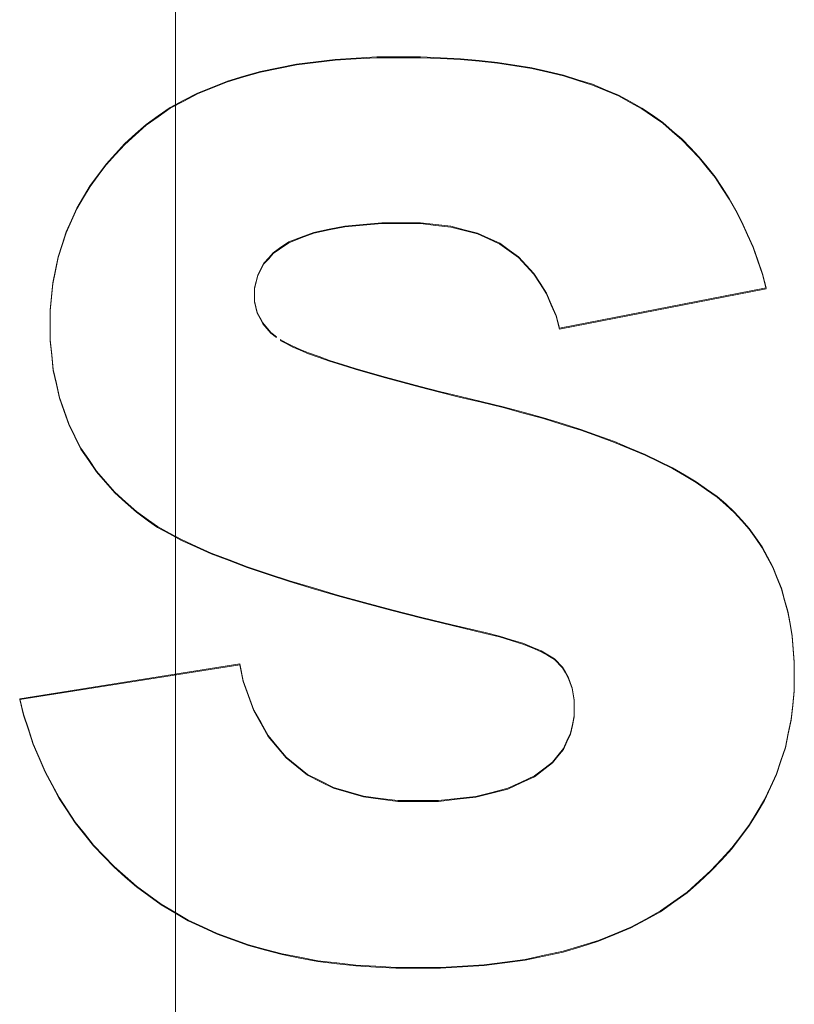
# Model space of a CAD drawing. Extents: x 229 to 926, y 37 to 878.
# Tile 12 of 201: x 381.31 to 382.92, y 69.45 to 71.49. Entities that reach past the tile are written whole.
import ezdxf
from ezdxf.lldxf.tags import DXFTag

# ---------------------------------------------------------------- set-up
doc = ezdxf.new("R2010")
doc.units = 0
doc.layers.get('0').update_dxf_attribs({"linetype": 'fein_strichliert', "lineweight": 13})
for name, color, linetype, lineweight in [('Axen', 7, 'Continuous', 25), ('Axen-A03CP9SWA9', 7, 'Continuous', 25), ('Beschriftung', 7, 'Continuous', 25), ('Beschriftung-A03CP9SUA9', 7, 'Continuous', 25)]:
    doc.layers.add(name, color=color, linetype=linetype, lineweight=lineweight)
tags = doc.linetypes.add('ALL_S25', pattern=[0.001, 0, -0.001]).pattern_tags.tags
tags[6:7] = [DXFTag(74, 4), DXFTag(75, 0), DXFTag(340, '0'), DXFTag(46, 1.0), DXFTag(50, 0.0), DXFTag(44, 0.0), DXFTag(45, 0.0)]
tags[4:5] = [DXFTag(74, 4), DXFTag(75, 0), DXFTag(340, '0'), DXFTag(46, 1.0), DXFTag(50, 0.0), DXFTag(44, 0.0), DXFTag(45, 0.0)]
tags = doc.linetypes.add('ALL_S25-A03CP9T4A9', pattern=[0.001, 0, -0.001]).pattern_tags.tags
tags[6:7] = [DXFTag(74, 4), DXFTag(75, 0), DXFTag(340, '0'), DXFTag(46, 1.0), DXFTag(50, 0.0), DXFTag(44, 0.0), DXFTag(45, 0.0)]
tags[4:5] = [DXFTag(74, 4), DXFTag(75, 0), DXFTag(340, '0'), DXFTag(46, 1.0), DXFTag(50, 0.0), DXFTag(44, 0.0), DXFTag(45, 0.0)]
tags = doc.linetypes.add('fein_strichliert', pattern=[4, 1, -2, 1]).pattern_tags.tags
tags[8:9] = [DXFTag(74, 4), DXFTag(75, 0), DXFTag(340, '0'), DXFTag(46, 0.0), DXFTag(50, 0.0), DXFTag(44, 0.0), DXFTag(45, 0.0)]
tags[6:7] = [DXFTag(74, 4), DXFTag(75, 0), DXFTag(340, '0'), DXFTag(46, 0.0), DXFTag(50, 0.0), DXFTag(44, 0.0), DXFTag(45, 0.0)]
tags[4:5] = [DXFTag(74, 4), DXFTag(75, 0), DXFTag(340, '0'), DXFTag(46, 0.0), DXFTag(50, 0.0), DXFTag(44, 0.0), DXFTag(45, 0.0)]

# ---------------------------------------------------------------- blocks, each defined once
blk = doc.blocks.new('Referenz-A03CP9SSA9', base_point=(255.7277, 65.704))
at = {"layer": 'Axen', "color": 0, "linetype": 'ALL_S25', "lineweight": -2, "ltscale": 0.13}
blk.add_line((381.6337, 66.0323), (381.6336, 801.5456), dxfattribs=at)
at = {"layer": 'Beschriftung', "color": 0, "lineweight": -2}
for p, q in [((381.9251, 71.4038), (381.9655, 71.4088)), ((381.9655, 71.4088), (382.009, 71.4113)), ((382.009, 71.4113), (382.0523, 71.4138)), ((382.0523, 71.4138), (382.0988, 71.4138)), ((382.0988, 71.4138), (382.143, 71.4138)), ((382.143, 71.4138), (382.1844, 71.4119)), ((382.1844, 71.4119), (382.2258, 71.4101)), ((382.2258, 71.4101), (382.2644, 71.4062)), ((381.8101, 71.3838), (381.8475, 71.3913)), ((381.8475, 71.3913), (381.8848, 71.3988)), ((381.8848, 71.3988), (381.9251, 71.4038)), ((382.2644, 71.4062), (382.3029, 71.4024)), ((382.3029, 71.4024), (382.3386, 71.3968)), ((382.3386, 71.3968), (382.3743, 71.391)), ((382.3743, 71.391), (382.4072, 71.3835)), ((381.7415, 71.3638), (381.7758, 71.3737)), ((381.7758, 71.3737), (381.8101, 71.3838)), ((382.4072, 71.3835), (382.44, 71.3759)), ((382.44, 71.3759), (382.4701, 71.3664)), ((381.6791, 71.3387), (381.7104, 71.3513)), ((381.7104, 71.3513), (381.7415, 71.3638)), ((382.4701, 71.3664), (382.5001, 71.357)), ((382.5001, 71.357), (382.5272, 71.3455)), ((381.651, 71.3237), (381.6791, 71.3387)), ((382.5272, 71.3455), (382.5544, 71.3342)), ((382.5544, 71.3342), (382.5788, 71.3209)), ((381.5976, 71.2911), (381.6227, 71.3087)), ((381.6227, 71.3087), (381.651, 71.3237)), ((382.5788, 71.3209), (382.6031, 71.3076)), ((382.6031, 71.3076), (382.6246, 71.2924)), ((381.5725, 71.2736), (381.5976, 71.2911)), ((382.6246, 71.2924), (382.6461, 71.2774)), ((381.5503, 71.2536), (381.5725, 71.2736)), ((382.6461, 71.2774), (382.6659, 71.2603)), ((381.5282, 71.2335), (381.5503, 71.2536)), ((382.6659, 71.2603), (382.6858, 71.2433)), ((381.5089, 71.2124), (381.5282, 71.2335)), ((382.6858, 71.2433), (382.7039, 71.2246)), ((382.7039, 71.2246), (382.7221, 71.2058)), ((381.4895, 71.1912), (381.5089, 71.2124)), ((382.7221, 71.2058), (382.7385, 71.1851)), ((381.4729, 71.1688), (381.4895, 71.1912)), ((382.7385, 71.1851), (382.7551, 71.1646)), ((381.4564, 71.1464), (381.4729, 71.1688)), ((382.7551, 71.1646), (382.7698, 71.1421)), ((381.4425, 71.1229), (381.4564, 71.1464)), ((381.4287, 71.0994), (381.4425, 71.1229)), ((382.7698, 71.1421), (382.7846, 71.1197)), ((382.7846, 71.1197), (382.7978, 71.0955)), ((381.4176, 71.0747), (381.4287, 71.0994)), ((382.7978, 71.0955), (382.8109, 71.0712)), ((381.4066, 71.05), (381.4176, 71.0747)), ((381.9854, 71.0623), (381.9532, 71.0557)), ((382.0239, 71.0656), (381.9854, 71.0623)), ((382.0625, 71.0689), (382.0239, 71.0656)), ((382.1075, 71.0689), (382.0625, 71.0689)), ((382.1431, 71.0689), (382.1075, 71.0689)), ((382.1746, 71.0653), (382.1431, 71.0689)), ((382.2062, 71.0619), (382.1746, 71.0653)), ((382.2336, 71.0548), (382.2062, 71.0619)), ((382.8109, 71.0712), (382.8224, 71.0451)), ((381.3983, 71.0241), (381.4066, 71.05)), ((381.921, 71.0491), (381.8951, 71.0392)), ((381.9532, 71.0557), (381.921, 71.0491)), ((382.2611, 71.0478), (382.2336, 71.0548)), ((382.2844, 71.0371), (382.2611, 71.0478)), ((382.8224, 71.0451), (382.8338, 71.0191)), ((381.39, 70.9982), (381.3983, 71.0241)), ((381.8693, 71.0293), (381.8499, 71.0161)), ((381.8951, 71.0392), (381.8693, 71.0293)), ((382.3077, 71.0265), (382.2844, 71.0371)), ((382.327, 71.0124), (382.3077, 71.0265)), ((381.8369, 71.0067), (381.8273, 70.996)), ((381.8499, 71.0161), (381.8369, 71.0067)), ((382.3462, 70.9983), (382.327, 71.0124)), ((382.8338, 71.0191), (382.8436, 70.9912)), ((381.3845, 70.9711), (381.39, 70.9982)), ((381.8175, 70.9853), (381.811, 70.9732)), ((381.8273, 70.996), (381.8175, 70.9853)), ((382.3623, 70.981), (382.3462, 70.9983)), ((382.3785, 70.9638), (382.3623, 70.981)), ((382.8436, 70.9912), (382.8534, 70.9633)), ((381.3789, 70.9441), (381.3845, 70.9711)), ((381.8045, 70.961), (381.8014, 70.9475)), ((381.811, 70.9732), (381.8045, 70.961)), ((382.3916, 70.9435), (382.3785, 70.9638)), ((382.8534, 70.9633), (382.8615, 70.9336)), ((381.3762, 70.9159), (381.3789, 70.9441)), ((381.8014, 70.9475), (381.7981, 70.934)), ((382.4046, 70.9232), (382.3916, 70.9435)), ((381.7981, 70.934), (381.7981, 70.9191)), ((381.7981, 70.9191), (381.7981, 70.9063)), ((382.4145, 70.8998), (382.4046, 70.9232)), ((382.8615, 70.9336), (382.4314, 70.8498)), ((381.3734, 70.8876), (381.3762, 70.9159)), ((381.7981, 70.9063), (381.8009, 70.8944)), ((382.4246, 70.8764), (382.4145, 70.8998)), ((381.3734, 70.8582), (381.3734, 70.8876)), ((381.8009, 70.8944), (381.8037, 70.8827)), ((381.8037, 70.8827), (381.8094, 70.8718)), ((381.3734, 70.8256), (381.3734, 70.8582)), ((381.8094, 70.8718), (381.8151, 70.861)), ((381.8151, 70.861), (381.8321, 70.8411)), ((382.4314, 70.8498), (382.4246, 70.8764)), ((381.8321, 70.8411), (381.8435, 70.8322)), ((381.3766, 70.7948), (381.3734, 70.8256)), ((381.8512, 70.8263), (381.8636, 70.8197)), ((381.8636, 70.8197), (381.8761, 70.8131)), ((381.8761, 70.8131), (381.8931, 70.8059)), ((381.8931, 70.8059), (381.9103, 70.7987)), ((381.9103, 70.7987), (381.9322, 70.791)), ((381.3798, 70.764), (381.3766, 70.7948)), ((381.9322, 70.791), (381.954, 70.7832)), ((381.954, 70.7832), (381.9806, 70.7747)), ((381.9806, 70.7747), (382.0072, 70.7664)), ((381.3862, 70.7349), (381.3798, 70.764)), ((382.0072, 70.7664), (382.0385, 70.7573)), ((382.0385, 70.7573), (382.0698, 70.7484)), ((381.3926, 70.706), (381.3862, 70.7349)), ((382.0698, 70.7484), (382.1059, 70.7387)), ((382.1059, 70.7387), (382.1419, 70.7291)), ((382.1419, 70.7291), (382.1826, 70.7188)), ((382.1826, 70.7188), (382.2234, 70.7086)), ((381.4022, 70.6787), (381.3926, 70.706)), ((382.2234, 70.7086), (382.2689, 70.6977)), ((382.2689, 70.6977), (382.3144, 70.6868)), ((381.4118, 70.6515), (381.4022, 70.6787)), ((382.3144, 70.6868), (382.3565, 70.6754)), ((382.3565, 70.6754), (382.3985, 70.6639)), ((382.3985, 70.6639), (382.4371, 70.6518)), ((382.4371, 70.6518), (382.4757, 70.6397)), ((381.4246, 70.6261), (381.4118, 70.6515)), ((382.4757, 70.6397), (382.5109, 70.627)), ((381.4373, 70.6005), (381.4246, 70.6261)), ((382.5109, 70.627), (382.5461, 70.6143)), ((382.5461, 70.6143), (382.5778, 70.601)), ((381.4533, 70.5769), (381.4373, 70.6005)), ((382.5778, 70.601), (382.6096, 70.5877)), ((381.4693, 70.5532), (381.4533, 70.5769)), ((382.6096, 70.5877), (382.6379, 70.5738)), ((382.6379, 70.5738), (382.6662, 70.5599)), ((381.4884, 70.5314), (381.4693, 70.5532)), ((382.6662, 70.5599), (382.6911, 70.5453)), ((381.5076, 70.5094), (381.4884, 70.5314)), ((382.6911, 70.5453), (382.716, 70.5307)), ((382.716, 70.5307), (382.7374, 70.5156)), ((381.53, 70.4893), (381.5076, 70.5094)), ((382.7374, 70.5156), (382.759, 70.5005)), ((381.5524, 70.4692), (381.53, 70.4893)), ((382.759, 70.5005), (382.777, 70.4848)), ((381.5779, 70.4509), (381.5524, 70.4692)), ((382.777, 70.4848), (382.7948, 70.4688)), ((382.7948, 70.4688), (382.8104, 70.4512)), ((381.5963, 70.4376), (381.5779, 70.4509)), ((382.8104, 70.4512), (382.826, 70.4337)), ((381.6211, 70.4242), (381.5963, 70.4376)), ((382.826, 70.4337), (382.8394, 70.4145)), ((381.6459, 70.4106), (381.6211, 70.4242)), ((381.677, 70.3968), (381.6459, 70.4106)), ((382.8394, 70.4145), (382.8527, 70.3954)), ((381.7081, 70.3828), (381.677, 70.3968)), ((382.8527, 70.3954), (382.8639, 70.3747)), ((381.7454, 70.3686), (381.7081, 70.3828)), ((381.7829, 70.3543), (381.7454, 70.3686)), ((382.8639, 70.3747), (382.8751, 70.354)), ((381.8266, 70.3397), (381.7829, 70.3543)), ((382.8751, 70.354), (382.8839, 70.3317)), ((381.8703, 70.3252), (381.8266, 70.3397)), ((381.9204, 70.3102), (381.8703, 70.3252)), ((382.8839, 70.3317), (382.8928, 70.3095)), ((381.9704, 70.2953), (381.9204, 70.3102)), ((382.8928, 70.3095), (382.8996, 70.2856)), ((382.0267, 70.28), (381.9704, 70.2953)), ((382.8996, 70.2856), (382.9062, 70.2618)), ((382.083, 70.2647), (382.0267, 70.28)), ((382.1457, 70.2491), (382.083, 70.2647)), ((382.2083, 70.2335), (382.1457, 70.2491)), ((382.9062, 70.2618), (382.9107, 70.2364)), ((382.2773, 70.2175), (382.2083, 70.2335)), ((382.9107, 70.2364), (382.9151, 70.211)), ((382.3069, 70.2103), (382.2773, 70.2175)), ((382.3312, 70.2027), (382.3069, 70.2103)), ((382.3556, 70.1952), (382.3312, 70.2027)), ((382.9151, 70.211), (382.9173, 70.184)), ((382.3747, 70.1873), (382.3556, 70.1952)), ((382.3938, 70.1794), (382.3747, 70.1873)), ((382.9173, 70.184), (382.9196, 70.157)), ((382.4075, 70.1712), (382.3938, 70.1794)), ((382.4213, 70.163), (382.4075, 70.1712)), ((382.4379, 70.1455), (382.4213, 70.163)), ((381.3099, 70.08), (381.7672, 70.1524)), ((381.7672, 70.1524), (381.7745, 70.1176)), ((382.4441, 70.1355), (382.4379, 70.1455)), ((382.9196, 70.157), (382.9196, 70.1285)), ((382.45, 70.1254), (382.4441, 70.1355)), ((382.4541, 70.1141), (382.45, 70.1254)), ((382.9196, 70.1285), (382.9196, 70.0973)), ((381.7745, 70.1176), (381.7856, 70.0868)), ((382.4582, 70.1028), (382.4541, 70.1141)), ((382.4603, 70.0904), (382.4582, 70.1028)), ((381.3178, 70.0478), (381.3099, 70.08)), ((381.7856, 70.0868), (381.7967, 70.0562)), ((382.4623, 70.0778), (382.4603, 70.0904)), ((382.9196, 70.0973), (382.9165, 70.0674)), ((382.4623, 70.0643), (382.4623, 70.0778)), ((382.4623, 70.0443), (382.4623, 70.0643)), ((382.9165, 70.0674), (382.9134, 70.0374)), ((381.328, 70.0172), (381.3178, 70.0478)), ((381.7967, 70.0562), (381.8115, 70.0297)), ((382.4585, 70.0263), (382.4623, 70.0443)), ((381.8115, 70.0297), (381.8263, 70.0034)), ((382.4548, 70.0083), (382.4585, 70.0263)), ((382.9134, 70.0374), (382.9072, 70.0084)), ((381.3381, 69.9867), (381.328, 70.0172)), ((381.8263, 70.0034), (381.8449, 69.981)), ((382.4472, 69.9923), (382.4548, 70.0083)), ((382.9072, 70.0084), (382.9011, 69.9795)), ((381.3504, 69.9578), (381.3381, 69.9867)), ((381.8449, 69.981), (381.8634, 69.9588)), ((382.4398, 69.9763), (382.4472, 69.9923)), ((382.9011, 69.9795), (382.8917, 69.9517)), ((381.3628, 69.9289), (381.3504, 69.9578)), ((381.8634, 69.9588), (381.8858, 69.9408)), ((382.4172, 69.9484), (382.4285, 69.9624)), ((382.4285, 69.9624), (382.4398, 69.9763)), ((381.8858, 69.9408), (381.9081, 69.9226)), ((382.3799, 69.9195), (382.4022, 69.9365)), ((382.4022, 69.9365), (382.4172, 69.9484)), ((382.8917, 69.9517), (382.8825, 69.9239)), ((381.3773, 69.9018), (381.3628, 69.9289)), ((381.9081, 69.9226), (381.9349, 69.9091)), ((382.3521, 69.9068), (382.3799, 69.9195)), ((382.8825, 69.9239), (382.8701, 69.8971)), ((381.3919, 69.8746), (381.3773, 69.9018)), ((381.9349, 69.9091), (381.9618, 69.8955)), ((381.9618, 69.8955), (381.993, 69.8866)), ((382.3242, 69.894), (382.3521, 69.9068)), ((382.8701, 69.8971), (382.8577, 69.8704)), ((381.4087, 69.8491), (381.3919, 69.8746)), ((381.993, 69.8866), (382.0243, 69.8775)), ((382.0243, 69.8775), (382.06, 69.8729)), ((382.2189, 69.8727), (382.2577, 69.877)), ((382.2577, 69.877), (382.291, 69.8855)), ((382.291, 69.8855), (382.3242, 69.894)), ((382.06, 69.8729), (382.0957, 69.8684)), ((382.0957, 69.8684), (382.1359, 69.8684)), ((382.1359, 69.8684), (382.1801, 69.8684)), ((382.1801, 69.8684), (382.2189, 69.8727)), ((382.8577, 69.8704), (382.8423, 69.8448)), ((381.4254, 69.8236), (381.4087, 69.8491)), ((382.8423, 69.8448), (382.8268, 69.8191)), ((381.4445, 69.7997), (381.4254, 69.8236)), ((382.8268, 69.8191), (382.8082, 69.7945)), ((381.4635, 69.7759), (381.4445, 69.7997)), ((382.8082, 69.7945), (382.7897, 69.7699)), ((381.4847, 69.7537), (381.4635, 69.7759)), ((381.5059, 69.7317), (381.4847, 69.7537)), ((382.7897, 69.7699), (382.768, 69.7465)), ((381.5294, 69.7111), (381.5059, 69.7317)), ((382.768, 69.7465), (382.7464, 69.723)), ((381.5528, 69.6907), (381.5294, 69.7111)), ((382.7464, 69.723), (382.7216, 69.7006)), ((381.5785, 69.6719), (381.5528, 69.6907)), ((382.7216, 69.7006), (382.6969, 69.6783)), ((381.6041, 69.6532), (381.5785, 69.6719)), ((382.6969, 69.6783), (382.6692, 69.6587)), ((381.632, 69.6367), (381.6041, 69.6532)), ((382.6692, 69.6587), (382.6414, 69.6391)), ((381.6601, 69.6203), (381.632, 69.6367)), ((382.6414, 69.6391), (382.6108, 69.6223)), ((381.6903, 69.6062), (381.6601, 69.6203)), ((382.6108, 69.6223), (382.5801, 69.6056)), ((381.7205, 69.5921), (381.6903, 69.6062)), ((381.7531, 69.5803), (381.7205, 69.5921)), ((382.5464, 69.5916), (382.5128, 69.5775)), ((382.5801, 69.6056), (382.5464, 69.5916)), ((381.7856, 69.5686), (381.7531, 69.5803)), ((381.8205, 69.5593), (381.7856, 69.5686)), ((382.5128, 69.5775), (382.4762, 69.5664)), ((381.8552, 69.5498), (381.8205, 69.5593)), ((381.8924, 69.5428), (381.8552, 69.5498)), ((382.4, 69.5468), (382.3604, 69.5385)), ((382.4396, 69.5552), (382.4, 69.5468)), ((382.4762, 69.5664), (382.4396, 69.5552)), ((381.9296, 69.5357), (381.8924, 69.5428)), ((381.969, 69.531), (381.9296, 69.5357)), ((382.0084, 69.5264), (381.969, 69.531)), ((382.0501, 69.524), (382.0084, 69.5264)), ((382.2754, 69.5273), (382.2299, 69.5244)), ((382.3179, 69.5329), (382.2754, 69.5273)), ((382.3604, 69.5385), (382.3179, 69.5329)), ((382.0919, 69.5217), (382.0501, 69.524)), ((382.1358, 69.5217), (382.0919, 69.5217)), ((382.1843, 69.5217), (382.1358, 69.5217)), ((382.2299, 69.5244), (382.1843, 69.5217))]:
    blk.add_line(p, q, dxfattribs=at)
blk = doc.blocks.new('Referenz-A03CP9T9A9', base_point=(255.7277, 65.7055))
at = {"layer": 'Axen-A03CP9SWA9', "color": 0, "linetype": 'ALL_S25-A03CP9T4A9', "lineweight": -2, "ltscale": 0.13}
blk.add_line((381.6337, 66.0323), (381.6336, 801.5455), dxfattribs=at)
at = {"layer": 'Beschriftung-A03CP9SUA9', "color": 0, "lineweight": -2}
for p, q in [((381.9251, 71.4054), (381.9655, 71.4103)), ((381.9655, 71.4103), (382.009, 71.4128)), ((382.009, 71.4128), (382.0523, 71.4153)), ((382.0523, 71.4153), (382.0988, 71.4153)), ((382.0988, 71.4153), (382.143, 71.4153)), ((382.143, 71.4153), (382.1844, 71.4134)), ((382.1844, 71.4134), (382.2258, 71.4116)), ((382.2258, 71.4116), (382.2644, 71.4078)), ((381.8101, 71.3853), (381.8475, 71.3929)), ((381.8475, 71.3929), (381.8848, 71.4003)), ((381.8848, 71.4003), (381.9251, 71.4054)), ((382.2644, 71.4078), (382.3029, 71.404)), ((382.3029, 71.404), (382.3386, 71.3983)), ((382.3386, 71.3983), (382.3743, 71.3926)), ((382.3743, 71.3926), (382.4072, 71.3851)), ((381.7415, 71.3653), (381.7758, 71.3753)), ((381.7758, 71.3753), (381.8101, 71.3853)), ((382.4072, 71.3851), (382.44, 71.3774)), ((382.44, 71.3774), (382.4701, 71.368)), ((382.4701, 71.368), (382.5001, 71.3585)), ((381.6791, 71.3403), (381.7104, 71.3528)), ((381.7104, 71.3528), (381.7415, 71.3653)), ((382.5001, 71.3585), (382.5272, 71.3471)), ((381.651, 71.3252), (381.6791, 71.3403)), ((382.5272, 71.3471), (382.5544, 71.3357)), ((382.5544, 71.3357), (382.5788, 71.3225)), ((381.5976, 71.2927), (381.6227, 71.3102)), ((381.6227, 71.3102), (381.651, 71.3252)), ((382.5788, 71.3225), (382.6031, 71.3092)), ((382.6031, 71.3092), (382.6246, 71.294)), ((381.5725, 71.2752), (381.5976, 71.2927)), ((382.6246, 71.294), (382.6461, 71.2789)), ((381.5503, 71.2552), (381.5725, 71.2752)), ((382.6461, 71.2789), (382.6659, 71.2618)), ((381.5282, 71.2351), (381.5503, 71.2552)), ((382.6659, 71.2618), (382.6858, 71.2449)), ((381.5089, 71.214), (381.5282, 71.2351)), ((382.6858, 71.2449), (382.7039, 71.2261)), ((382.7039, 71.2261), (382.7221, 71.2073)), ((381.4895, 71.1927), (381.5089, 71.214)), ((382.7221, 71.2073), (382.7385, 71.1867)), ((381.4729, 71.1704), (381.4895, 71.1927)), ((382.7385, 71.1867), (382.7551, 71.1661)), ((381.4564, 71.148), (381.4729, 71.1704)), ((382.7551, 71.1661), (382.7698, 71.1437)), ((381.4425, 71.1244), (381.4564, 71.148)), ((382.7698, 71.1437), (382.7846, 71.1213)), ((381.4287, 71.1009), (381.4425, 71.1244)), ((382.7846, 71.1213), (382.7978, 71.097)), ((381.4176, 71.0762), (381.4287, 71.1009)), ((382.7978, 71.097), (382.8109, 71.0727)), ((381.4066, 71.0516), (381.4176, 71.0762)), ((381.9854, 71.0639), (381.9532, 71.0573)), ((382.0239, 71.0672), (381.9854, 71.0639)), ((382.0625, 71.0704), (382.0239, 71.0672)), ((382.1075, 71.0704), (382.0625, 71.0704)), ((382.1431, 71.0704), (382.1075, 71.0704)), ((382.1746, 71.0669), (382.1431, 71.0704)), ((382.2062, 71.0635), (382.1746, 71.0669)), ((382.2336, 71.0563), (382.2062, 71.0635)), ((382.8109, 71.0727), (382.8224, 71.0466)), ((381.3983, 71.0256), (381.4066, 71.0516)), ((381.8951, 71.0408), (381.8693, 71.0308)), ((381.921, 71.0507), (381.8951, 71.0408)), ((381.9532, 71.0573), (381.921, 71.0507)), ((382.2611, 71.0493), (382.2336, 71.0563)), ((382.2844, 71.0387), (382.2611, 71.0493)), ((382.8224, 71.0466), (382.8338, 71.0206)), ((381.39, 70.9997), (381.3983, 71.0256)), ((381.8693, 71.0308), (381.8499, 71.0177)), ((382.3077, 71.0281), (382.2844, 71.0387)), ((382.327, 71.014), (382.3077, 71.0281)), ((382.8338, 71.0206), (382.8436, 70.9927)), ((381.3845, 70.9726), (381.39, 70.9997)), ((381.8369, 71.0083), (381.8273, 70.9976)), ((381.8499, 71.0177), (381.8369, 71.0083)), ((382.3462, 70.9999), (382.327, 71.014)), ((382.3623, 70.9826), (382.3462, 70.9999)), ((381.8175, 70.9868), (381.811, 70.9747)), ((381.8273, 70.9976), (381.8175, 70.9868)), ((382.3785, 70.9654), (382.3623, 70.9826)), ((382.8436, 70.9927), (382.8534, 70.9648)), ((381.3789, 70.9457), (381.3845, 70.9726)), ((381.8045, 70.9625), (381.8014, 70.949)), ((381.811, 70.9747), (381.8045, 70.9625)), ((382.3916, 70.9451), (382.3785, 70.9654)), ((382.8534, 70.9648), (382.8615, 70.9352)), ((381.3762, 70.9174), (381.3789, 70.9457)), ((381.8014, 70.949), (381.7981, 70.9355)), ((382.4046, 70.9247), (382.3916, 70.9451)), ((381.7981, 70.9355), (381.7981, 70.9206)), ((381.7981, 70.9206), (381.7981, 70.9078)), ((382.4145, 70.9014), (382.4046, 70.9247)), ((382.8615, 70.9352), (382.4314, 70.8514)), ((381.3734, 70.8892), (381.3762, 70.9174)), ((381.7981, 70.9078), (381.8009, 70.896)), ((382.4246, 70.8779), (382.4145, 70.9014)), ((381.3734, 70.8598), (381.3734, 70.8892)), ((381.8009, 70.896), (381.8037, 70.8842)), ((381.8037, 70.8842), (381.8094, 70.8733)), ((382.4314, 70.8514), (382.4246, 70.8779)), ((381.3734, 70.8272), (381.3734, 70.8598)), ((381.8094, 70.8733), (381.8151, 70.8625)), ((381.8151, 70.8625), (381.8321, 70.8427)), ((381.8321, 70.8427), (381.8435, 70.8337)), ((381.3766, 70.7964), (381.3734, 70.8272)), ((381.8512, 70.8278), (381.8636, 70.8212)), ((381.8636, 70.8212), (381.8761, 70.8147)), ((381.3798, 70.7656), (381.3766, 70.7964)), ((381.8761, 70.8147), (381.8931, 70.8075)), ((381.8931, 70.8075), (381.9103, 70.8003)), ((381.9103, 70.8003), (381.9321, 70.7925)), ((381.9321, 70.7925), (381.954, 70.7847)), ((381.954, 70.7847), (381.9806, 70.7763)), ((381.9806, 70.7763), (382.0072, 70.7679)), ((381.3862, 70.7365), (381.3798, 70.7656)), ((382.0072, 70.7679), (382.0385, 70.7589)), ((382.0385, 70.7589), (382.0698, 70.7499)), ((381.3926, 70.7076), (381.3862, 70.7365)), ((382.0698, 70.7499), (382.1059, 70.7402)), ((382.1059, 70.7402), (382.1419, 70.7306)), ((382.1419, 70.7306), (382.1826, 70.7203)), ((382.1826, 70.7203), (382.2234, 70.7101)), ((381.4022, 70.6803), (381.3926, 70.7076)), ((382.2234, 70.7101), (382.2689, 70.6993)), ((382.2689, 70.6993), (382.3144, 70.6883)), ((381.4118, 70.653), (381.4022, 70.6803)), ((382.3144, 70.6883), (382.3565, 70.6769)), ((382.3565, 70.6769), (382.3985, 70.6655)), ((381.4246, 70.6276), (381.4118, 70.653)), ((382.3985, 70.6655), (382.4371, 70.6534)), ((382.4371, 70.6534), (382.4757, 70.6413)), ((382.4757, 70.6413), (382.5109, 70.6286)), ((381.4373, 70.6021), (381.4246, 70.6276)), ((382.5109, 70.6286), (382.5461, 70.6159)), ((382.5461, 70.6159), (382.5778, 70.6026)), ((381.4533, 70.5785), (381.4373, 70.6021)), ((382.5778, 70.6026), (382.6096, 70.5892)), ((381.4693, 70.5548), (381.4533, 70.5785)), ((382.6096, 70.5892), (382.6379, 70.5754)), ((382.6379, 70.5754), (382.6662, 70.5615)), ((381.4884, 70.533), (381.4693, 70.5548)), ((382.6662, 70.5615), (382.6911, 70.5469)), ((381.5076, 70.511), (381.4884, 70.533)), ((382.6911, 70.5469), (382.716, 70.5323)), ((382.716, 70.5323), (382.7374, 70.5172)), ((381.53, 70.4909), (381.5076, 70.511)), ((382.7374, 70.5172), (382.759, 70.502)), ((381.5524, 70.4708), (381.53, 70.4909)), ((382.759, 70.502), (382.777, 70.4863)), ((381.5779, 70.4524), (381.5524, 70.4708)), ((382.777, 70.4863), (382.7948, 70.4703)), ((382.7948, 70.4703), (382.8104, 70.4528)), ((381.5963, 70.4392), (381.5779, 70.4524)), ((382.8104, 70.4528), (382.826, 70.4352)), ((381.6211, 70.4257), (381.5963, 70.4392)), ((382.826, 70.4352), (382.8394, 70.4161)), ((381.6459, 70.4122), (381.6211, 70.4257)), ((381.677, 70.3983), (381.6459, 70.4122)), ((382.8394, 70.4161), (382.8527, 70.397)), ((381.7081, 70.3843), (381.677, 70.3983)), ((382.8527, 70.397), (382.8638, 70.3763)), ((381.7454, 70.3701), (381.7081, 70.3843)), ((381.7829, 70.3559), (381.7454, 70.3701)), ((382.8638, 70.3763), (382.8751, 70.3556)), ((381.8266, 70.3412), (381.7829, 70.3559)), ((382.8751, 70.3556), (382.8839, 70.3332)), ((381.8703, 70.3267), (381.8266, 70.3412)), ((381.9204, 70.3118), (381.8703, 70.3267)), ((382.8839, 70.3332), (382.8928, 70.3111)), ((381.9704, 70.2969), (381.9204, 70.3118)), ((382.8928, 70.3111), (382.8996, 70.2872)), ((382.0267, 70.2815), (381.9704, 70.2969)), ((382.8996, 70.2872), (382.9062, 70.2634)), ((382.083, 70.2663), (382.0267, 70.2815)), ((382.1457, 70.2507), (382.083, 70.2663)), ((382.9062, 70.2634), (382.9107, 70.238)), ((382.2083, 70.235), (382.1457, 70.2507)), ((382.2773, 70.219), (382.2083, 70.235)), ((382.9107, 70.238), (382.9151, 70.2126)), ((382.3069, 70.2118), (382.2773, 70.219)), ((382.3312, 70.2043), (382.3069, 70.2118)), ((382.3555, 70.1968), (382.3312, 70.2043)), ((382.9151, 70.2126), (382.9173, 70.1855)), ((382.3747, 70.1888), (382.3555, 70.1968)), ((382.3938, 70.181), (382.3747, 70.1888)), ((382.9173, 70.1855), (382.9196, 70.1586)), ((382.4075, 70.1728), (382.3938, 70.181)), ((382.4213, 70.1646), (382.4075, 70.1728)), ((382.4379, 70.1471), (382.4213, 70.1646)), ((381.3099, 70.0815), (381.7672, 70.1539)), ((381.7672, 70.1539), (381.7745, 70.1191)), ((382.4441, 70.1371), (382.4379, 70.1471)), ((382.9196, 70.1586), (382.9196, 70.1301)), ((382.45, 70.1269), (382.4441, 70.1371)), ((382.4541, 70.1157), (382.45, 70.1269)), ((382.9196, 70.1301), (382.9196, 70.0989)), ((381.7745, 70.1191), (381.7856, 70.0884)), ((382.4582, 70.1044), (382.4541, 70.1157)), ((382.4603, 70.092), (382.4582, 70.1044)), ((381.3178, 70.0493), (381.3099, 70.0815)), ((381.7856, 70.0884), (381.7967, 70.0577)), ((382.4623, 70.0794), (382.4603, 70.092)), ((382.4623, 70.0659), (382.4623, 70.0794)), ((382.9196, 70.0989), (382.9165, 70.069)), ((382.4623, 70.0458), (382.4623, 70.0659)), ((382.9165, 70.069), (382.9134, 70.0389)), ((381.328, 70.0188), (381.3178, 70.0493)), ((381.7967, 70.0577), (381.8115, 70.0313)), ((382.4585, 70.0278), (382.4623, 70.0458)), ((382.9134, 70.0389), (382.9072, 70.0099)), ((381.3381, 69.9882), (381.328, 70.0188)), ((381.8115, 70.0313), (381.8263, 70.0049)), ((382.4548, 70.0099), (382.4585, 70.0278)), ((381.8263, 70.0049), (381.8449, 69.9826)), ((382.4472, 69.9939), (382.4548, 70.0099)), ((382.9072, 70.0099), (382.9011, 69.981)), ((381.3504, 69.9593), (381.3381, 69.9882)), ((381.8449, 69.9826), (381.8634, 69.9603)), ((382.4285, 69.964), (382.4398, 69.9779)), ((382.4398, 69.9779), (382.4472, 69.9939)), ((382.9011, 69.981), (382.8917, 69.9532)), ((381.3628, 69.9305), (381.3504, 69.9593)), ((381.8634, 69.9603), (381.8858, 69.9423)), ((382.4172, 69.95), (382.4285, 69.964)), ((381.8858, 69.9423), (381.9081, 69.9242)), ((382.3799, 69.9211), (382.4022, 69.9381)), ((382.4022, 69.9381), (382.4172, 69.95)), ((382.8917, 69.9532), (382.8825, 69.9254)), ((381.3773, 69.9033), (381.3628, 69.9305)), ((381.9081, 69.9242), (381.9349, 69.9107)), ((382.3521, 69.9084), (382.3799, 69.9211)), ((382.8825, 69.9254), (382.8701, 69.8987)), ((381.3919, 69.8762), (381.3773, 69.9033)), ((381.9349, 69.9107), (381.9618, 69.8971)), ((381.9618, 69.8971), (381.993, 69.8881)), ((382.291, 69.887), (382.3242, 69.8956)), ((382.3242, 69.8956), (382.3521, 69.9084)), ((382.8701, 69.8987), (382.8577, 69.8719)), ((381.4087, 69.8506), (381.3919, 69.8762)), ((381.993, 69.8881), (382.0243, 69.8791)), ((382.0243, 69.8791), (382.06, 69.8745)), ((382.06, 69.8745), (382.0957, 69.87)), ((382.1801, 69.87), (382.2189, 69.8743)), ((382.2189, 69.8743), (382.2577, 69.8785)), ((382.2577, 69.8785), (382.291, 69.887)), ((382.0957, 69.87), (382.1359, 69.87)), ((382.1359, 69.87), (382.1801, 69.87)), ((382.8577, 69.8719), (382.8423, 69.8463)), ((381.4254, 69.8251), (381.4087, 69.8506)), ((382.8423, 69.8463), (382.8268, 69.8206)), ((381.4445, 69.8013), (381.4254, 69.8251)), ((382.8268, 69.8206), (382.8082, 69.7961)), ((381.4635, 69.7775), (381.4445, 69.8013)), ((382.8082, 69.7961), (382.7897, 69.7715)), ((381.4847, 69.7553), (381.4635, 69.7775)), ((381.5059, 69.7332), (381.4847, 69.7553)), ((382.7897, 69.7715), (382.768, 69.748)), ((381.5294, 69.7127), (381.5059, 69.7332)), ((382.768, 69.748), (382.7464, 69.7246)), ((381.5528, 69.6923), (381.5294, 69.7127)), ((382.7464, 69.7246), (382.7216, 69.7022)), ((381.5785, 69.6735), (381.5528, 69.6923)), ((382.7216, 69.7022), (382.6969, 69.6799)), ((381.6041, 69.6547), (381.5785, 69.6735)), ((382.6969, 69.6799), (382.6691, 69.6603)), ((381.632, 69.6383), (381.6041, 69.6547)), ((382.6691, 69.6603), (382.6414, 69.6407)), ((381.6601, 69.6218), (381.632, 69.6383)), ((382.6414, 69.6407), (382.6108, 69.6239)), ((381.6903, 69.6077), (381.6601, 69.6218)), ((382.6108, 69.6239), (382.5801, 69.6071)), ((381.7205, 69.5937), (381.6903, 69.6077)), ((381.7531, 69.5818), (381.7205, 69.5937)), ((382.5464, 69.5931), (382.5128, 69.5791)), ((382.5801, 69.6071), (382.5464, 69.5931)), ((381.7856, 69.5701), (381.7531, 69.5818)), ((381.8205, 69.5608), (381.7856, 69.5701)), ((382.4762, 69.5679), (382.4396, 69.5568)), ((382.5128, 69.5791), (382.4762, 69.5679)), ((381.8552, 69.5514), (381.8205, 69.5608)), ((381.8924, 69.5444), (381.8552, 69.5514)), ((382.4, 69.5484), (382.3604, 69.54)), ((382.4396, 69.5568), (382.4, 69.5484)), ((381.9296, 69.5373), (381.8924, 69.5444)), ((381.969, 69.5326), (381.9296, 69.5373)), ((382.0084, 69.5279), (381.969, 69.5326)), ((382.0501, 69.5256), (382.0084, 69.5279)), ((382.2753, 69.5289), (382.2299, 69.526)), ((382.3179, 69.5344), (382.2753, 69.5289)), ((382.3604, 69.54), (382.3179, 69.5344)), ((382.0919, 69.5233), (382.0501, 69.5256)), ((382.1358, 69.5233), (382.0919, 69.5233)), ((382.1843, 69.5233), (382.1358, 69.5233)), ((382.2299, 69.526), (382.1843, 69.5233))]:
    blk.add_line(p, q, dxfattribs=at)

msp = doc.modelspace()

# ---------------------------------------------------------------- block references
at = {"color": 251, "lineweight": 13, "ltscale": 0.13, "true_color": 0x606060}
for name, p in [('Referenz-A03CP9SSA9', (255.7277, 65.704)), ('Referenz-A03CP9T9A9', (255.7277, 65.7055))]:
    msp.add_blockref(name, p, dxfattribs=at)

doc.saveas('drawing.dxf')
